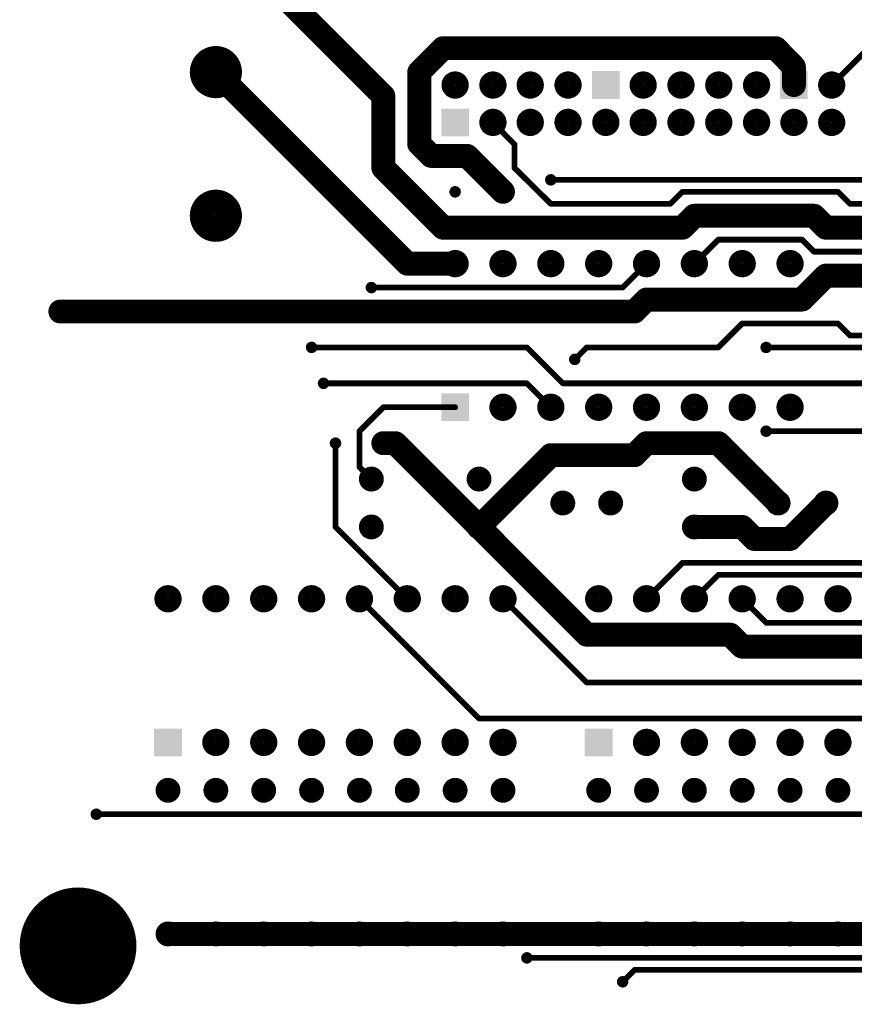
# Model space of a CAD drawing. Extents: x 0.24 to 7.39, y 0.21 to 4.62.
# Tile 1 of 33: x 0.24 to 1.98, y 0.22 to 2.28. Entities that reach past the tile are written whole.
import ezdxf

# ---------------------------------------------------------------- set-up
doc = ezdxf.new("R2010")
doc.units = 0

msp = doc.modelspace()

# ---------------------------------------------------------------- linework, layer by layer
at = {"layer": 'TOP'}
for points, const_width in [([(0.996, 2.121), (0.646, 2.471)], 0.05), ([(2.184, 2.396), (1.933, 2.144)], 0.012), ([(1.121, 2.221), (1.071, 2.171)], 0.05), ([(1.816, 2.221), (1.121, 2.221)], 0.05), ([(1.854, 2.182), (1.816, 2.221)], 0.05), ([(1.854, 2.144), (1.854, 2.182)], 0.05), ([(1.046, 1.771), (0.646, 2.171)], 0.05), ([(1.071, 2.171), (1.071, 2.021)], 0.05), ([(0.996, 1.971), (0.996, 2.121)], 0.05), ([(1.27, 2.02), (1.225, 2.066)], 0.012), ([(1.071, 2.021), (1.096, 1.996)], 0.05), ([(1.096, 1.996), (1.171, 1.996)], 0.05), ([(1.171, 1.996), (1.246, 1.921)], 0.05), ([(1.27, 1.971), (1.27, 2.02)], 0.012), ([(1.121, 1.846), (0.996, 1.971)], 0.05), ([(1.346, 1.896), (1.27, 1.971)], 0.012), ([(1.996, 1.946), (1.346, 1.946)], 0.012), ([(1.621, 1.921), (1.596, 1.896)], 0.012), ([(1.946, 1.921), (1.621, 1.921)], 0.012), ([(1.971, 1.896), (1.946, 1.921)], 0.012), ([(1.596, 1.896), (1.346, 1.896)], 0.012), ([(1.646, 1.871), (1.621, 1.846)], 0.05), ([(1.896, 1.871), (1.646, 1.871)], 0.05), ([(1.921, 1.846), (1.896, 1.871)], 0.05), ([(2.196, 1.896), (1.971, 1.896)], 0.012), ([(1.621, 1.846), (1.121, 1.846)], 0.05), ([(2.771, 1.846), (1.921, 1.846)], 0.05), ([(1.696, 1.821), (1.646, 1.771)], 0.012), ([(1.871, 1.821), (1.696, 1.821)], 0.012), ([(1.896, 1.796), (1.871, 1.821)], 0.012), ([(1.146, 1.771), (1.046, 1.771)], 0.05), ([(2.846, 1.796), (1.896, 1.796)], 0.012), ([(1.546, 1.771), (1.496, 1.721)], 0.012), ([(1.921, 1.746), (1.871, 1.696)], 0.05), ([(3.021, 1.746), (1.921, 1.746)], 0.05), ([(1.496, 1.721), (0.971, 1.721)], 0.012), ([(1.546, 1.696), (1.521, 1.671)], 0.05), ([(1.871, 1.696), (1.546, 1.696)], 0.05), ([(1.521, 1.671), (0.321, 1.671)], 0.05), ([(1.746, 1.646), (1.696, 1.596)], 0.012), ([(1.946, 1.646), (1.746, 1.646)], 0.012), ([(1.971, 1.621), (1.946, 1.646)], 0.012), ([(2.796, 1.621), (1.971, 1.621)], 0.012), ([(1.296, 1.596), (0.846, 1.596)], 0.012), ([(1.371, 1.521), (1.296, 1.596)], 0.012), ([(1.421, 1.596), (1.396, 1.571)], 0.012), ([(1.696, 1.596), (1.421, 1.596)], 0.012), ([(2.746, 1.596), (1.796, 1.596)], 0.012), ([(0.871, 1.521), (1.296, 1.521)], 0.012), ([(1.296, 1.521), (1.346, 1.471)], 0.012), ([(2.121, 1.521), (1.371, 1.521)], 0.012), ([(0.996, 1.471), (0.946, 1.421)], 0.012), ([(1.146, 1.471), (0.996, 1.471)], 0.012), ([(0.946, 1.421), (0.946, 1.346)], 0.012), ([(1.021, 1.396), (0.996, 1.396)], 0.05), ([(1.196, 1.221), (1.021, 1.396)], 0.05), ([(1.521, 1.371), (1.546, 1.396)], 0.05), ([(1.546, 1.396), (1.696, 1.396)], 0.05), ([(1.696, 1.396), (1.821, 1.271)], 0.05), ([(2.121, 1.421), (1.796, 1.421)], 0.012), ([(0.896, 1.221), (0.896, 1.396)], 0.012), ([(1.196, 1.221), (1.346, 1.371)], 0.05), ([(1.346, 1.371), (1.521, 1.371)], 0.05), ([(0.946, 1.346), (0.971, 1.321)], 0.012), ([(1.921, 1.271), (1.846, 1.196)], 0.05), ([(1.421, 0.996), (1.196, 1.221)], 0.05), ([(1.746, 1.221), (1.646, 1.221)], 0.05), ([(1.771, 1.196), (1.746, 1.221)], 0.05), ([(1.046, 1.071), (0.896, 1.221)], 0.012), ([(1.846, 1.196), (1.771, 1.196)], 0.05), ([(1.621, 1.146), (1.546, 1.071)], 0.012), ([(2.646, 1.146), (1.621, 1.146)], 0.012), ([(1.646, 1.071), (1.696, 1.121)], 0.012), ([(1.696, 1.121), (2.671, 1.121)], 0.012), ([(0.946, 1.071), (1.196, 0.821)], 0.012), ([(1.421, 0.896), (1.246, 1.071)], 0.012), ([(1.796, 1.021), (1.746, 1.071)], 0.012), ([(1.721, 0.996), (1.421, 0.996)], 0.05), ([(1.746, 0.971), (1.721, 0.996)], 0.05), ([(2.671, 1.021), (1.796, 1.021)], 0.012), ([(2.971, 0.971), (1.746, 0.971)], 0.05), ([(2.796, 0.896), (1.421, 0.896)], 0.012), ([(1.196, 0.821), (2.246, 0.821)], 0.012), ([(3.171, 0.621), (0.396, 0.621)], 0.012), ([(0.546, 0.371), (0.646, 0.371)], 0.05), ([(0.646, 0.371), (0.746, 0.371)], 0.05), ([(0.746, 0.371), (0.846, 0.371)], 0.05), ([(0.846, 0.371), (0.946, 0.371)], 0.05), ([(0.946, 0.371), (1.046, 0.371)], 0.05), ([(1.046, 0.371), (1.146, 0.371)], 0.05), ([(1.146, 0.371), (1.246, 0.371)], 0.05), ([(1.246, 0.371), (1.446, 0.371)], 0.05), ([(1.446, 0.371), (1.546, 0.371)], 0.05), ([(1.546, 0.371), (1.646, 0.371)], 0.05), ([(1.646, 0.371), (1.746, 0.371)], 0.05), ([(1.746, 0.371), (1.846, 0.371)], 0.05), ([(1.846, 0.371), (1.946, 0.371)], 0.05), ([(1.946, 0.371), (2.046, 0.371)], 0.05), ([(2.171, 0.321), (1.296, 0.321)], 0.012), ([(1.496, 0.271), (1.521, 0.296)], 0.012), ([(1.521, 0.296), (2.221, 0.296)], 0.012)]:
    msp.add_lwpolyline(points, dxfattribs=dict(at, const_width=const_width))
for points, const_width in [([(1.1085, 2.221, 1), (1.1335, 2.221, 1)], 0.025), ([(1.1085, 2.221, 1), (1.1335, 2.221, 1)], 0.025), ([(1.8035, 2.221, 1), (1.8285, 2.221, 1)], 0.025), ([(1.8035, 2.221, 1), (1.8285, 2.221, 1)], 0.025), ([(0.619, 2.171, 1), (0.673, 2.171, 1)], 0.055), ([(1.8415, 2.182, 1), (1.8665, 2.182, 1)], 0.025), ([(1.8415, 2.182, 1), (1.8665, 2.182, 1)], 0.025), ([(0.6335, 2.171, 1), (0.6585, 2.171, 1)], 0.025), ([(1.0585, 2.171, 1), (1.0835, 2.171, 1)], 0.025), ([(1.0585, 2.171, 1), (1.0835, 2.171, 1)], 0.025), ([(1.132, 2.144, 1), (1.16, 2.144, 1)], 0.029), ([(1.211, 2.144, 1), (1.239, 2.144, 1)], 0.029), ([(1.289, 2.144, 1), (1.317, 2.144, 1)], 0.029), ([(1.368, 2.144, 1), (1.396, 2.144, 1)], 0.029), ([(1.525, 2.144, 1), (1.553, 2.144, 1)], 0.029), ([(1.604, 2.144, 1), (1.632, 2.144, 1)], 0.029), ([(1.683, 2.144, 1), (1.711, 2.144, 1)], 0.029), ([(1.762, 2.144, 1), (1.79, 2.144, 1)], 0.029), ([(1.8415, 2.144, 1), (1.8665, 2.144, 1)], 0.025), ([(1.919, 2.144, 1), (1.947, 2.144, 1)], 0.029), ([(0.9835, 2.121, 1), (1.0085, 2.121, 1)], 0.025), ([(0.9835, 2.121, 1), (1.0085, 2.121, 1)], 0.025), ([(1.93, 2.144, 1), (1.936, 2.144, 1)], 0.006), ([(1.211, 2.066, 1), (1.239, 2.066, 1)], 0.029), ([(1.289, 2.066, 1), (1.317, 2.066, 1)], 0.029), ([(1.368, 2.066, 1), (1.396, 2.066, 1)], 0.029), ([(1.447, 2.066, 1), (1.475, 2.066, 1)], 0.029), ([(1.525, 2.066, 1), (1.553, 2.066, 1)], 0.029), ([(1.604, 2.066, 1), (1.632, 2.066, 1)], 0.029), ([(1.683, 2.066, 1), (1.711, 2.066, 1)], 0.029), ([(1.762, 2.066, 1), (1.79, 2.066, 1)], 0.029), ([(1.84, 2.066, 1), (1.868, 2.066, 1)], 0.029), ([(1.919, 2.066, 1), (1.947, 2.066, 1)], 0.029), ([(1.222, 2.066, 1), (1.228, 2.066, 1)], 0.006), ([(1.0585, 2.021, 1), (1.0835, 2.021, 1)], 0.025), ([(1.0585, 2.021, 1), (1.0835, 2.021, 1)], 0.025), ([(1.0835, 1.996, 1), (1.1085, 1.996, 1)], 0.025), ([(1.0835, 1.996, 1), (1.1085, 1.996, 1)], 0.025), ([(1.1585, 1.996, 1), (1.1835, 1.996, 1)], 0.025), ([(1.1585, 1.996, 1), (1.1835, 1.996, 1)], 0.025), ([(1.267, 2.02, 1), (1.273, 2.02, 1)], 0.006), ([(1.267, 2.02, 1), (1.273, 2.02, 1)], 0.006), ([(0.9835, 1.971, 1), (1.0085, 1.971, 1)], 0.025), ([(0.9835, 1.971, 1), (1.0085, 1.971, 1)], 0.025), ([(1.267, 1.971, 1), (1.273, 1.971, 1)], 0.006), ([(1.267, 1.971, 1), (1.273, 1.971, 1)], 0.006), ([(1.34, 1.946, 1), (1.352, 1.946, 1)], 0.012), ([(1.2335, 1.921, 1), (1.2585, 1.921, 1)], 0.025), ([(1.343, 1.946, 1), (1.349, 1.946, 1)], 0.006), ([(0.619, 1.871, 1), (0.673, 1.871, 1)], 0.055), ([(1.14, 1.921, 1), (1.152, 1.921, 1)], 0.012), ([(1.24, 1.921, 1), (1.252, 1.921, 1)], 0.012), ([(1.618, 1.921, 1), (1.624, 1.921, 1)], 0.006), ([(1.618, 1.921, 1), (1.624, 1.921, 1)], 0.006), ([(1.943, 1.921, 1), (1.949, 1.921, 1)], 0.006), ([(1.943, 1.921, 1), (1.949, 1.921, 1)], 0.006), ([(1.343, 1.896, 1), (1.349, 1.896, 1)], 0.006), ([(1.343, 1.896, 1), (1.349, 1.896, 1)], 0.006), ([(1.593, 1.896, 1), (1.599, 1.896, 1)], 0.006), ([(1.593, 1.896, 1), (1.599, 1.896, 1)], 0.006), ([(1.6335, 1.871, 1), (1.6585, 1.871, 1)], 0.025), ([(1.6335, 1.871, 1), (1.6585, 1.871, 1)], 0.025), ([(1.8835, 1.871, 1), (1.9085, 1.871, 1)], 0.025), ([(1.8835, 1.871, 1), (1.9085, 1.871, 1)], 0.025), ([(1.968, 1.896, 1), (1.974, 1.896, 1)], 0.006), ([(1.968, 1.896, 1), (1.974, 1.896, 1)], 0.006), ([(1.1085, 1.846, 1), (1.1335, 1.846, 1)], 0.025), ([(1.1085, 1.846, 1), (1.1335, 1.846, 1)], 0.025), ([(1.6085, 1.846, 1), (1.6335, 1.846, 1)], 0.025), ([(1.6085, 1.846, 1), (1.6335, 1.846, 1)], 0.025), ([(1.9085, 1.846, 1), (1.9335, 1.846, 1)], 0.025), ([(1.9085, 1.846, 1), (1.9335, 1.846, 1)], 0.025), ([(1.693, 1.821, 1), (1.699, 1.821, 1)], 0.006), ([(1.693, 1.821, 1), (1.699, 1.821, 1)], 0.006), ([(1.868, 1.821, 1), (1.874, 1.821, 1)], 0.006), ([(1.868, 1.821, 1), (1.874, 1.821, 1)], 0.006), ([(1.0335, 1.771, 1), (1.0585, 1.771, 1)], 0.025), ([(1.0335, 1.771, 1), (1.0585, 1.771, 1)], 0.025), ([(1.132, 1.771, 1), (1.16, 1.771, 1)], 0.029), ([(1.1335, 1.771, 1), (1.1585, 1.771, 1)], 0.025), ([(1.232, 1.771, 1), (1.26, 1.771, 1)], 0.029), ([(1.332, 1.771, 1), (1.36, 1.771, 1)], 0.029), ([(1.432, 1.771, 1), (1.46, 1.771, 1)], 0.029), ([(1.532, 1.771, 1), (1.56, 1.771, 1)], 0.029), ([(1.632, 1.771, 1), (1.66, 1.771, 1)], 0.029), ([(1.732, 1.771, 1), (1.76, 1.771, 1)], 0.029), ([(1.832, 1.771, 1), (1.86, 1.771, 1)], 0.029), ([(1.893, 1.796, 1), (1.899, 1.796, 1)], 0.006), ([(1.893, 1.796, 1), (1.899, 1.796, 1)], 0.006), ([(1.543, 1.771, 1), (1.549, 1.771, 1)], 0.006), ([(1.643, 1.771, 1), (1.649, 1.771, 1)], 0.006), ([(1.9085, 1.746, 1), (1.9335, 1.746, 1)], 0.025), ([(1.9085, 1.746, 1), (1.9335, 1.746, 1)], 0.025), ([(0.965, 1.721, 1), (0.977, 1.721, 1)], 0.012), ([(0.968, 1.721, 1), (0.974, 1.721, 1)], 0.006), ([(1.493, 1.721, 1), (1.499, 1.721, 1)], 0.006), ([(1.493, 1.721, 1), (1.499, 1.721, 1)], 0.006), ([(1.5335, 1.696, 1), (1.5585, 1.696, 1)], 0.025), ([(1.5335, 1.696, 1), (1.5585, 1.696, 1)], 0.025), ([(1.8585, 1.696, 1), (1.8835, 1.696, 1)], 0.025), ([(1.8585, 1.696, 1), (1.8835, 1.696, 1)], 0.025), ([(0.3085, 1.671, 1), (0.3335, 1.671, 1)], 0.025), ([(1.5085, 1.671, 1), (1.5335, 1.671, 1)], 0.025), ([(1.5085, 1.671, 1), (1.5335, 1.671, 1)], 0.025), ([(0.315, 1.671, 1), (0.327, 1.671, 1)], 0.012), ([(1.743, 1.646, 1), (1.749, 1.646, 1)], 0.006), ([(1.743, 1.646, 1), (1.749, 1.646, 1)], 0.006), ([(1.943, 1.646, 1), (1.949, 1.646, 1)], 0.006), ([(1.943, 1.646, 1), (1.949, 1.646, 1)], 0.006), ([(1.968, 1.621, 1), (1.974, 1.621, 1)], 0.006), ([(1.968, 1.621, 1), (1.974, 1.621, 1)], 0.006), ([(0.84, 1.596, 1), (0.852, 1.596, 1)], 0.012), ([(1.79, 1.596, 1), (1.802, 1.596, 1)], 0.012), ([(0.843, 1.596, 1), (0.849, 1.596, 1)], 0.006), ([(1.293, 1.596, 1), (1.299, 1.596, 1)], 0.006), ([(1.293, 1.596, 1), (1.299, 1.596, 1)], 0.006), ([(1.418, 1.596, 1), (1.424, 1.596, 1)], 0.006), ([(1.418, 1.596, 1), (1.424, 1.596, 1)], 0.006), ([(1.693, 1.596, 1), (1.699, 1.596, 1)], 0.006), ([(1.693, 1.596, 1), (1.699, 1.596, 1)], 0.006), ([(1.793, 1.596, 1), (1.799, 1.596, 1)], 0.006), ([(1.39, 1.571, 1), (1.402, 1.571, 1)], 0.012), ([(1.393, 1.571, 1), (1.399, 1.571, 1)], 0.006), ([(0.865, 1.521, 1), (0.877, 1.521, 1)], 0.012), ([(0.868, 1.521, 1), (0.874, 1.521, 1)], 0.006), ([(1.293, 1.521, 1), (1.299, 1.521, 1)], 0.006), ([(1.293, 1.521, 1), (1.299, 1.521, 1)], 0.006), ([(1.368, 1.521, 1), (1.374, 1.521, 1)], 0.006), ([(1.368, 1.521, 1), (1.374, 1.521, 1)], 0.006), ([(1.232, 1.471, 1), (1.26, 1.471, 1)], 0.029), ([(1.332, 1.471, 1), (1.36, 1.471, 1)], 0.029), ([(1.432, 1.471, 1), (1.46, 1.471, 1)], 0.029), ([(1.532, 1.471, 1), (1.56, 1.471, 1)], 0.029), ([(1.632, 1.471, 1), (1.66, 1.471, 1)], 0.029), ([(1.732, 1.471, 1), (1.76, 1.471, 1)], 0.029), ([(1.832, 1.471, 1), (1.86, 1.471, 1)], 0.029), ([(0.993, 1.471, 1), (0.999, 1.471, 1)], 0.006), ([(0.993, 1.471, 1), (0.999, 1.471, 1)], 0.006), ([(1.143, 1.471, 1), (1.149, 1.471, 1)], 0.006), ([(1.343, 1.471, 1), (1.349, 1.471, 1)], 0.006), ([(0.943, 1.421, 1), (0.949, 1.421, 1)], 0.006), ([(0.943, 1.421, 1), (0.949, 1.421, 1)], 0.006), ([(0.9835, 1.396, 1), (1.0085, 1.396, 1)], 0.025), ([(1.0085, 1.396, 1), (1.0335, 1.396, 1)], 0.025), ([(1.0085, 1.396, 1), (1.0335, 1.396, 1)], 0.025), ([(1.5335, 1.396, 1), (1.5585, 1.396, 1)], 0.025), ([(1.5335, 1.396, 1), (1.5585, 1.396, 1)], 0.025), ([(1.6835, 1.396, 1), (1.7085, 1.396, 1)], 0.025), ([(1.6835, 1.396, 1), (1.7085, 1.396, 1)], 0.025), ([(1.79, 1.421, 1), (1.802, 1.421, 1)], 0.012), ([(1.793, 1.421, 1), (1.799, 1.421, 1)], 0.006), ([(0.89, 1.396, 1), (0.902, 1.396, 1)], 0.012), ([(0.893, 1.396, 1), (0.899, 1.396, 1)], 0.006), ([(0.99, 1.396, 1), (1.002, 1.396, 1)], 0.012), ([(1.3335, 1.371, 1), (1.3585, 1.371, 1)], 0.025), ([(1.3335, 1.371, 1), (1.3585, 1.371, 1)], 0.025), ([(1.5085, 1.371, 1), (1.5335, 1.371, 1)], 0.025), ([(1.5085, 1.371, 1), (1.5335, 1.371, 1)], 0.025), ([(0.943, 1.346, 1), (0.949, 1.346, 1)], 0.006), ([(0.943, 1.346, 1), (0.949, 1.346, 1)], 0.006), ([(0.958, 1.321, 1), (0.984, 1.321, 1)], 0.026), ([(1.183, 1.321, 1), (1.209, 1.321, 1)], 0.026), ([(1.633, 1.321, 1), (1.659, 1.321, 1)], 0.026), ([(0.968, 1.321, 1), (0.974, 1.321, 1)], 0.006), ([(1.358, 1.271, 1), (1.384, 1.271, 1)], 0.026), ([(1.458, 1.271, 1), (1.484, 1.271, 1)], 0.026), ([(1.808, 1.271, 1), (1.834, 1.271, 1)], 0.026), ([(1.8085, 1.271, 1), (1.8335, 1.271, 1)], 0.025), ([(1.908, 1.271, 1), (1.934, 1.271, 1)], 0.026), ([(1.9085, 1.271, 1), (1.9335, 1.271, 1)], 0.025), ([(0.958, 1.221, 1), (0.984, 1.221, 1)], 0.026), ([(1.183, 1.221, 1), (1.209, 1.221, 1)], 0.026), ([(1.1835, 1.221, 1), (1.2085, 1.221, 1)], 0.025), ([(1.1835, 1.221, 1), (1.2085, 1.221, 1)], 0.025), ([(1.1835, 1.221, 1), (1.2085, 1.221, 1)], 0.025), ([(1.633, 1.221, 1), (1.659, 1.221, 1)], 0.026), ([(1.6335, 1.221, 1), (1.6585, 1.221, 1)], 0.025), ([(1.7335, 1.221, 1), (1.7585, 1.221, 1)], 0.025), ([(1.7335, 1.221, 1), (1.7585, 1.221, 1)], 0.025), ([(0.893, 1.221, 1), (0.899, 1.221, 1)], 0.006), ([(0.893, 1.221, 1), (0.899, 1.221, 1)], 0.006), ([(1.7585, 1.196, 1), (1.7835, 1.196, 1)], 0.025), ([(1.7585, 1.196, 1), (1.7835, 1.196, 1)], 0.025), ([(1.8335, 1.196, 1), (1.8585, 1.196, 1)], 0.025), ([(1.8335, 1.196, 1), (1.8585, 1.196, 1)], 0.025), ([(1.618, 1.146, 1), (1.624, 1.146, 1)], 0.006), ([(1.618, 1.146, 1), (1.624, 1.146, 1)], 0.006), ([(1.693, 1.121, 1), (1.699, 1.121, 1)], 0.006), ([(1.693, 1.121, 1), (1.699, 1.121, 1)], 0.006), ([(0.532, 1.071, 1), (0.56, 1.071, 1)], 0.029), ([(0.632, 1.071, 1), (0.66, 1.071, 1)], 0.029), ([(0.732, 1.071, 1), (0.76, 1.071, 1)], 0.029), ([(0.832, 1.071, 1), (0.86, 1.071, 1)], 0.029), ([(0.932, 1.071, 1), (0.96, 1.071, 1)], 0.029), ([(1.032, 1.071, 1), (1.06, 1.071, 1)], 0.029), ([(1.132, 1.071, 1), (1.16, 1.071, 1)], 0.029), ([(1.232, 1.071, 1), (1.26, 1.071, 1)], 0.029), ([(1.432, 1.071, 1), (1.46, 1.071, 1)], 0.029), ([(1.532, 1.071, 1), (1.56, 1.071, 1)], 0.029), ([(1.632, 1.071, 1), (1.66, 1.071, 1)], 0.029), ([(1.732, 1.071, 1), (1.76, 1.071, 1)], 0.029), ([(1.832, 1.071, 1), (1.86, 1.071, 1)], 0.029), ([(1.932, 1.071, 1), (1.96, 1.071, 1)], 0.029), ([(0.943, 1.071, 1), (0.949, 1.071, 1)], 0.006), ([(1.043, 1.071, 1), (1.049, 1.071, 1)], 0.006), ([(1.243, 1.071, 1), (1.249, 1.071, 1)], 0.006), ([(1.543, 1.071, 1), (1.549, 1.071, 1)], 0.006), ([(1.643, 1.071, 1), (1.649, 1.071, 1)], 0.006), ([(1.743, 1.071, 1), (1.749, 1.071, 1)], 0.006), ([(1.4085, 0.996, 1), (1.4335, 0.996, 1)], 0.025), ([(1.4085, 0.996, 1), (1.4335, 0.996, 1)], 0.025), ([(1.7085, 0.996, 1), (1.7335, 0.996, 1)], 0.025), ([(1.7085, 0.996, 1), (1.7335, 0.996, 1)], 0.025), ([(1.793, 1.021, 1), (1.799, 1.021, 1)], 0.006), ([(1.793, 1.021, 1), (1.799, 1.021, 1)], 0.006), ([(1.7335, 0.971, 1), (1.7585, 0.971, 1)], 0.025), ([(1.7335, 0.971, 1), (1.7585, 0.971, 1)], 0.025), ([(1.418, 0.896, 1), (1.424, 0.896, 1)], 0.006), ([(1.418, 0.896, 1), (1.424, 0.896, 1)], 0.006), ([(1.193, 0.821, 1), (1.199, 0.821, 1)], 0.006), ([(1.193, 0.821, 1), (1.199, 0.821, 1)], 0.006), ([(0.632, 0.771, 1), (0.66, 0.771, 1)], 0.029), ([(0.732, 0.771, 1), (0.76, 0.771, 1)], 0.029), ([(0.832, 0.771, 1), (0.86, 0.771, 1)], 0.029), ([(0.932, 0.771, 1), (0.96, 0.771, 1)], 0.029), ([(1.032, 0.771, 1), (1.06, 0.771, 1)], 0.029), ([(1.132, 0.771, 1), (1.16, 0.771, 1)], 0.029), ([(1.232, 0.771, 1), (1.26, 0.771, 1)], 0.029), ([(1.532, 0.771, 1), (1.56, 0.771, 1)], 0.029), ([(1.632, 0.771, 1), (1.66, 0.771, 1)], 0.029), ([(1.732, 0.771, 1), (1.76, 0.771, 1)], 0.029), ([(1.832, 0.771, 1), (1.86, 0.771, 1)], 0.029), ([(1.932, 0.771, 1), (1.96, 0.771, 1)], 0.029), ([(0.533, 0.671, 1), (0.559, 0.671, 1)], 0.026), ([(0.633, 0.671, 1), (0.659, 0.671, 1)], 0.026), ([(0.733, 0.671, 1), (0.759, 0.671, 1)], 0.026), ([(0.833, 0.671, 1), (0.859, 0.671, 1)], 0.026), ([(0.933, 0.671, 1), (0.959, 0.671, 1)], 0.026), ([(1.033, 0.671, 1), (1.059, 0.671, 1)], 0.026), ([(1.133, 0.671, 1), (1.159, 0.671, 1)], 0.026), ([(1.233, 0.671, 1), (1.259, 0.671, 1)], 0.026), ([(1.433, 0.671, 1), (1.459, 0.671, 1)], 0.026), ([(1.533, 0.671, 1), (1.559, 0.671, 1)], 0.026), ([(1.633, 0.671, 1), (1.659, 0.671, 1)], 0.026), ([(1.733, 0.671, 1), (1.759, 0.671, 1)], 0.026), ([(1.833, 0.671, 1), (1.859, 0.671, 1)], 0.026), ([(1.933, 0.671, 1), (1.959, 0.671, 1)], 0.026), ([(0.39, 0.621, 1), (0.402, 0.621, 1)], 0.012), ([(0.393, 0.621, 1), (0.399, 0.621, 1)], 0.006), ([(0.297, 0.346, 1), (0.419, 0.346, 1)], 0.122), ([(0.533, 0.371, 1), (0.559, 0.371, 1)], 0.026), ([(0.5335, 0.371, 1), (0.5585, 0.371, 1)], 0.025), ([(0.633, 0.371, 1), (0.659, 0.371, 1)], 0.026), ([(0.6335, 0.371, 1), (0.6585, 0.371, 1)], 0.025), ([(0.6335, 0.371, 1), (0.6585, 0.371, 1)], 0.025), ([(0.733, 0.371, 1), (0.759, 0.371, 1)], 0.026), ([(0.7335, 0.371, 1), (0.7585, 0.371, 1)], 0.025), ([(0.7335, 0.371, 1), (0.7585, 0.371, 1)], 0.025), ([(0.833, 0.371, 1), (0.859, 0.371, 1)], 0.026), ([(0.8335, 0.371, 1), (0.8585, 0.371, 1)], 0.025), ([(0.8335, 0.371, 1), (0.8585, 0.371, 1)], 0.025), ([(0.933, 0.371, 1), (0.959, 0.371, 1)], 0.026), ([(0.9335, 0.371, 1), (0.9585, 0.371, 1)], 0.025), ([(0.9335, 0.371, 1), (0.9585, 0.371, 1)], 0.025), ([(1.033, 0.371, 1), (1.059, 0.371, 1)], 0.026), ([(1.0335, 0.371, 1), (1.0585, 0.371, 1)], 0.025), ([(1.0335, 0.371, 1), (1.0585, 0.371, 1)], 0.025), ([(1.133, 0.371, 1), (1.159, 0.371, 1)], 0.026), ([(1.1335, 0.371, 1), (1.1585, 0.371, 1)], 0.025), ([(1.1335, 0.371, 1), (1.1585, 0.371, 1)], 0.025), ([(1.233, 0.371, 1), (1.259, 0.371, 1)], 0.026), ([(1.2335, 0.371, 1), (1.2585, 0.371, 1)], 0.025), ([(1.2335, 0.371, 1), (1.2585, 0.371, 1)], 0.025), ([(1.433, 0.371, 1), (1.459, 0.371, 1)], 0.026), ([(1.4335, 0.371, 1), (1.4585, 0.371, 1)], 0.025), ([(1.4335, 0.371, 1), (1.4585, 0.371, 1)], 0.025), ([(1.533, 0.371, 1), (1.559, 0.371, 1)], 0.026), ([(1.5335, 0.371, 1), (1.5585, 0.371, 1)], 0.025), ([(1.5335, 0.371, 1), (1.5585, 0.371, 1)], 0.025), ([(1.633, 0.371, 1), (1.659, 0.371, 1)], 0.026), ([(1.6335, 0.371, 1), (1.6585, 0.371, 1)], 0.025), ([(1.6335, 0.371, 1), (1.6585, 0.371, 1)], 0.025), ([(1.733, 0.371, 1), (1.759, 0.371, 1)], 0.026), ([(1.7335, 0.371, 1), (1.7585, 0.371, 1)], 0.025), ([(1.7335, 0.371, 1), (1.7585, 0.371, 1)], 0.025), ([(1.833, 0.371, 1), (1.859, 0.371, 1)], 0.026), ([(1.8335, 0.371, 1), (1.8585, 0.371, 1)], 0.025), ([(1.8335, 0.371, 1), (1.8585, 0.371, 1)], 0.025), ([(1.933, 0.371, 1), (1.959, 0.371, 1)], 0.026), ([(1.9335, 0.371, 1), (1.9585, 0.371, 1)], 0.025), ([(1.9335, 0.371, 1), (1.9585, 0.371, 1)], 0.025), ([(1.29, 0.321, 1), (1.302, 0.321, 1)], 0.012), ([(1.293, 0.321, 1), (1.299, 0.321, 1)], 0.006), ([(1.518, 0.296, 1), (1.524, 0.296, 1)], 0.006), ([(1.518, 0.296, 1), (1.524, 0.296, 1)], 0.006), ([(1.49, 0.271, 1), (1.502, 0.271, 1)], 0.012), ([(1.493, 0.271, 1), (1.499, 0.271, 1)], 0.006)]:
    msp.add_lwpolyline(points, format="xyb", close=True, dxfattribs=dict(at, const_width=const_width))
for points in [[(1.432, 2.115), (1.49, 2.115), (1.432, 2.173), (1.49, 2.173)], [(1.825, 2.115), (1.883, 2.115), (1.825, 2.173), (1.883, 2.173)], [(1.117, 2.037), (1.175, 2.037), (1.117, 2.095), (1.175, 2.095)], [(1.117, 1.442), (1.175, 1.442), (1.117, 1.5), (1.175, 1.5)], [(0.517, 0.742), (0.575, 0.742), (0.517, 0.8), (0.575, 0.8)], [(1.417, 0.742), (1.475, 0.742), (1.417, 0.8), (1.475, 0.8)]]:
    msp.add_solid(points, dxfattribs=at)

doc.saveas('drawing.dxf')
